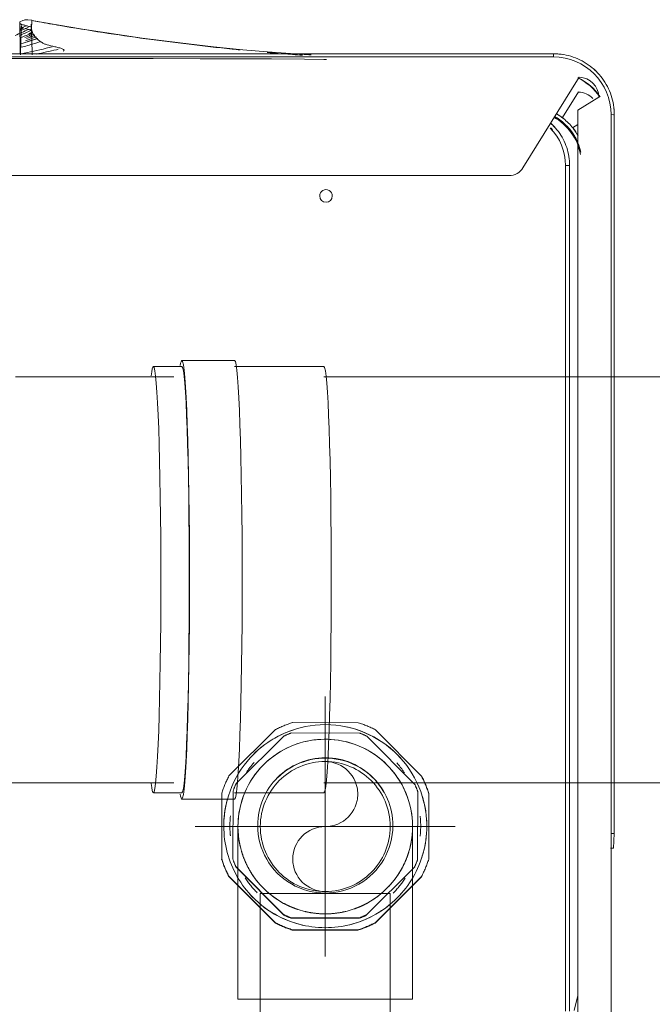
# Model space of a CAD drawing. Header units: millimetres. Extents: x 19580 to 41622, y 4748 to 42776.
# Tile 41 of 65: x 29731 to 29887, y 35875 to 36117. Entities that reach past the tile are written whole.
import ezdxf

# ---------------------------------------------------------------- set-up
doc = ezdxf.new("R2010")
doc.units = ezdxf.units.MM
doc.linetypes.add('ADSK_Осевая', pattern=[700, 500, -100, 0, -100])
doc.linetypes.add('ADSK_Скрыто', pattern=[300, 150, -150])
for name, color, linetype, lineweight in [('A-DETL-____-HDLN', 90, 'ADSK_Скрыто', 9), ('G-XREF-____-OTLN', 8, 'Continuous', 9), ('M-EQPM-____-OTLN', 50, 'Continuous', 20), ('P-PIPE-____-CNTR', 3, 'ADSK_Осевая', 20)]:
    doc.layers.add(name, color=color, linetype=linetype, lineweight=lineweight)

# ---------------------------------------------------------------- blocks, each defined once
blk = doc.blocks.new('daa-oborudovanie-komplektkoaksialnogodymoxoda-sudliniteliami-1 - 60_100-1656877-В_Этаж 01_Отопление')
at = {"layer": 'M-EQPM-____-OTLN', "color": 94}
for p, q in [((114.99, 54), (102, 54)), ((102, 52.5), (95, 52.5)), ((136.98, 52.5), (114.99, 52.5)), ((600, 50), (136.98, 50)), ((136.98, -50), (600, -50)), ((95, -52.5), (102, -52.5)), ((114.99, -52.5), (136.98, -52.5)), ((102, -54), (114.99, -54))]:
    blk.add_line(p, q, dxfattribs=at)
at = {"layer": 'M-EQPM-____-OTLN', "color": 94, "flags": 128}
for points in [[(100, 50), (96, 50), (92.01, 50), (88.03, 50), (84.07, 50), (80.13, 50), (76.23, 50), (72.36, 50), (68.54, 50), (64.77, 50), (61.06, 50)], [(60.07, -50), (63.76, -50), (67.52, -50), (71.33, -50), (75.18, -50), (79.08, -50), (83, -50), (86.96, -50), (90.93, -50), (94.92, -50), (98.92, -50), (100, -50)]]:
    blk.add_lwpolyline(points, dxfattribs=at)
at = {"layer": 'M-EQPM-____-OTLN', "color": 94}
for centre, major_axis, start_param, end_param in [((102, 0), (0, 54), 0, 0.213423), ((102, 0), (0, 54), 3.141593, 6.283185), ((114.99, 0), (0, 54), 3.141593, 6.283185), ((95, 0), (0, 52.5), 0, 0.298494), ((95, 0), (0, 52.5), 3.141593, 6.283185), ((102, 0), (0, 52.5), 3.141593, 6.283185), ((136.98, 0), (0, 52.5), 3.141593, 6.283185), ((95, 0), (0, 52.5), 2.842447, 3.141593), ((102, 0), (0, 54), 2.92817, 3.141593)]:
    blk.add_ellipse(centre, major_axis=major_axis, ratio=0.034899, start_param=start_param, end_param=end_param, dxfattribs=at)
blk = doc.blocks.new('City Class FR - City Class F_iam-V25-В_Этаж 01_Отопление')
at = {"layer": 'A-DETL-____-HDLN'}
for p, q in [((-218.85, -96.7), (-218.64, -196.6)), ((-218.85, -96.7), (-218.64, -196.6)), ((-218.05, -96.7), (-217.84, -196.6)), ((-209.64, -196.58), (-209.85, -96.68)), ((-207.85, -96.68), (-207.64, -196.58)), ((-207.85, -96.68), (-207.64, -196.58)), ((-206.64, -196.58), (-206.85, -96.68)), ((-72.43, -282.56), (-72.44, -282.52)), ((-72.43, -282.62), (-72.43, -282.59)), ((-72.43, -282.68), (-72.43, -282.65))]:
    blk.add_line(p, q, dxfattribs=at)
at = {"layer": 'A-DETL-____-HDLN', "flags": 128}
blk.add_lwpolyline([(-73.47, -284.19), (-73.55, -284.2), (-73.63, -284.21), (-73.71, -284.22), (-73.78, -284.22), (-73.86, -284.23)], dxfattribs=at)
at = {"layer": 'A-DETL-____-HDLN'}
for points in [[(-74.84, -283.08), (-74.83, -283.12), (-74.83, -283.13), (-74.83, -283.13)], [(-74.83, -283.13), (-74.83, -283.13), (-74.82, -283.1), (-74.82, -283.06)], [(-72.86, -282.2), (-72.89, -282.19), (-72.92, -282.18), (-72.96, -282.17)], [(-72.58, -282.34), (-72.6, -282.32), (-72.63, -282.3), (-72.67, -282.29)], [(-72.52, -282.38), (-72.54, -282.36), (-72.56, -282.35), (-72.58, -282.34)], [(-72.51, -283.06), (-72.47, -283.07), (-72.41, -283.1), (-72.36, -283.12), (-72.33, -283.13)], [(-72.46, -282.45), (-72.47, -282.44), (-72.47, -282.43), (-72.48, -282.42)], [(-72.42, -282.78), (-72.43, -282.78), (-72.43, -282.74), (-72.43, -282.69)], [(-72.42, -282.74), (-72.42, -282.77), (-72.42, -282.78), (-72.42, -282.78)], [(-72.21, -283.18), (-72.18, -283.2), (-72.16, -283.21), (-72.13, -283.23)], [(-72.13, -283.23), (-72.11, -283.24), (-72.08, -283.27), (-72.05, -283.3), (-72.04, -283.31)], [(-75, -284.12), (-75, -284.12), (-75, -284.09), (-75, -284.04)], [(-72.01, -283.69), (-72.01, -283.7), (-72.01, -283.69), (-72.01, -283.66)]]:
    blk.add_open_spline(points, degree=3, dxfattribs=at)
at = {"layer": 'G-XREF-____-OTLN'}
for p, q in [((-209.85, -96.63), (-210.12, 26.85)), ((-218.21, -24.17), (-218.08, -84.17)), ((-209.97, -44.28), (-209.12, -40.59)), ((-207.97, -40.43), (-207.85, -96.63)), ((-207.97, -40.43), (-207.85, -96.63)), ((-206.85, -96.63), (-206.97, -40.43)), ((-218.88, -84.17), (-218.72, -80.55)), ((-218.88, -84.17), (-218.85, -96.65)), ((-218.88, -84.17), (-218.85, -96.65)), ((-218.08, -84.17), (-218.05, -96.65)), ((-218.64, -196.65), (-218.5, -261.17)), ((-218.64, -196.65), (-218.5, -261.17)), ((-217.84, -196.65), (-217.7, -261.17)), ((-209.49, -262.24), (-209.64, -196.63)), ((-207.64, -196.63), (-207.52, -248.62)), ((-207.64, -196.63), (-207.52, -248.62)), ((-206.52, -248.62), (-206.64, -196.63)), ((157.57, -245.35), (-192.63, -246.11)), ((-196.03, -248.01), (-209.81, -270.35)), ((-209.5, -258.73), (-208.19, -257.92)), ((-205.77, -260.45), (-209.64, -266.73)), ((-214.7, -265.48), (-209.49, -262.24)), ((-203.47, -275.34), (-8, -274.91)), ((-203.46, -276.13), (-8, -275.71)), ((-203.46, -276.13), (-8, -275.71)), ((-72.43, -282.56), (-72.44, -282.52)), ((-72.43, -282.62), (-72.43, -282.59)), ((-72.43, -282.68), (-72.43, -282.65))]:
    blk.add_line(p, q, dxfattribs=at)
at = {"layer": 'G-XREF-____-OTLN', "flags": 128}
for points in [[(-207.52, -248.62), (-207.51, -249.18), (-207.47, -249.74), (-207.42, -250.3), (-207.34, -250.85), (-207.24, -251.4), (-207.11, -251.95), (-206.97, -252.49), (-206.8, -253.02), (-206.61, -253.55), (-206.41, -254.07), (-206.18, -254.58), (-205.93, -255.08), (-205.66, -255.57), (-205.37, -256.05), (-205.06, -256.52), (-204.73, -256.98), (-204.39, -257.42), (-204.03, -257.85), (-203.65, -258.26), (-203.25, -258.66), (-202.84, -259.04)], [(-218.5, -261.17), (-218.48, -261.77), (-218.45, -262.36), (-218.38, -262.96), (-218.3, -263.56), (-218.19, -264.15), (-218.06, -264.73), (-217.9, -265.31), (-217.72, -265.88), (-217.52, -266.45), (-217.3, -267), (-217.05, -267.55), (-216.79, -268.09), (-216.5, -268.61), (-216.19, -269.13), (-215.86, -269.63), (-215.51, -270.12), (-215.14, -270.59), (-214.75, -271.05), (-214.35, -271.49), (-213.92, -271.92), (-213.48, -272.32), (-213.03, -272.71), (-212.56, -273.09), (-212.07, -273.44), (-211.57, -273.77), (-211.06, -274.09), (-210.54, -274.38), (-210, -274.65), (-209.46, -274.9), (-208.9, -275.13), (-208.34, -275.33), (-207.77, -275.51), (-207.19, -275.67), (-206.6, -275.81), (-206.01, -275.92), (-205.42, -276.01), (-204.82, -276.07), (-204.22, -276.12), (-203.63, -276.13), (-203.46, -276.13)], [(-147.61, -274.58), (-146.91, -274.59), (-142.2, -274.65), (-134.02, -274.7), (-122.97, -274.72), (-116.49, -274.72), (-104.94, -274.72), (-89.02, -274.71), (-75.18, -274.69)], [(-143.85, -275.72), (-143.21, -275.74), (-133.08, -276.42), (-126.96, -276.95), (-119.75, -277.66), (-111.53, -278.58), (-102.2, -279.77), (-87.51, -281.94), (-74.99, -284.07)], [(-72.19, -274.69), (-72.81, -274.69), (-73.4, -274.69), (-74.44, -274.69), (-75.18, -274.7)], [(-72.19, -274.69), (-64.49, -274.65), (-57.96, -274.62), (-52.55, -274.58), (-48.02, -274.54), (-41.82, -274.44), (-40.4, -274.39)], [(-72.01, -283.7), (-72.76, -284.01), (-73.12, -284.12), (-73.3, -284.16), (-73.47, -284.19), (-73.55, -284.2), (-73.63, -284.21), (-73.71, -284.22), (-73.78, -284.22), (-73.86, -284.23), (-74.01, -284.23), (-75.01, -284.13)]]:
    blk.add_lwpolyline(points, dxfattribs=at)
at = {"layer": 'G-XREF-____-OTLN'}
for centre, major_axis, ratio, start_param, end_param in [((-217.92, -80.55), (0.8, 0.002), 0.005175, 1.570548, 3.141345), ((-218.08, -84.17), (0.8, 0.002), 0.005175, 3.141593, 4.712141), ((-147.54, -241), (-1.55, 0.07), 0.999987, 3.189473, 6.331065), ((-147.54, -241), (-1.55, 0.07), 0.999987, 0.04788, 3.189473), ((-192.62, -250.11), (-4, 0.18), 0.999987, 4.760269, 5.77607), ((-193.52, -248.54), (-13.99, 0.64), 0.999987, 0.04788, 0.106645), ((-206.52, -248.62), (1, 0.002), 0.005175, 3.141593, 4.712141), ((-193.52, -248.59), (-13.99, 0.64), 0.999987, 0.04788, 0.107322), ((-193.52, -248.6), (-12.99, 0.59), 0.999987, 0.04788, 0.833278), ((-197.35, -249.12), (-13.19, 0.6), 0.999987, 0.257568, 0.815669), ((-197.35, -249.12), (-12.99, 0.59), 0.999987, 0.21953, 1.114499), ((-197.35, -249.12), (-13.99, 0.64), 0.999987, 0.603351, 0.701711), ((-197.35, -249.12), (-13.19, 0.6), 0.999987, 0.850861, 1.113796), ((-193.52, -248.59), (-13.99, 0.64), 0.999987, 0.786574, 0.889788), ((-193.52, -248.54), (-13.99, 0.64), 0.999987, 0.833278, 0.89147), ((-193.52, -248.54), (-13.19, 0.6), 0.999987, 0.777606, 0.833278), ((-217.7, -261.16), (0.8, 0.002), 0.005175, 3.141593, 4.712141), ((-203.5, -261.13), (-14.98, 0.69), 0.999987, 0.04788, 0.14622), ((-203.5, -261.14), (-14.19, 0.65), 0.999987, 0.04788, 1.618676), ((-197.35, -249.12), (-13.99, 0.64), 0.999987, 0.967623, 1.05857), ((-203.33, -257.52), (-14.16, 0.65), 0.999987, 0.650685, 1.160254), ((-203.33, -257.52), (-14.09, 0.64), 0.999987, 0.651395, 1.161353), ((-209.7, -265.35), (-4.99, 0.23), 0.999987, 0.072495, 1.594062), ((-209.53, -261.73), (-4.99, 0.23), 0.999987, 0.791637, 1.594062), ((-203.5, -261.13), (-14.98, 0.69), 0.999987, 0.778888, 0.889682), ((-203.5, -261.13), (-14.98, 0.69), 0.999987, 1.474516, 1.618676), ((-203.47, -275.33), (-0.002, 0.8), 0.000248, 1.575972, 3.141593)]:
    blk.add_ellipse(centre, major_axis=major_axis, ratio=ratio, start_param=start_param, end_param=end_param, dxfattribs=at)
for points, knots in [([(-203.82, -260.67), (-203.91, -260.62), (-204.45, -260.31), (-205.42, -259.64), (-206.69, -258.51), (-207.82, -257.25), (-208.74, -255.93), (-209.22, -254.98), (-209.43, -254.5)], [0.1365701, 0.1365701, 0.1365701, 0.1365701, 0.1666667, 0.3333333, 0.5, 0.6666667, 0.8333333, 1, 1, 1, 1]), ([(-209.59, -255.98), (-209.24, -256.62), (-208.52, -257.68), (-207.24, -259.09), (-205.85, -260.33), (-204.84, -261.02), (-204.24, -261.35)], [0.1029926, 0.1029926, 0.1029926, 0.1029926, 0.3333333, 0.5, 0.6666667, 0.8830029, 0.8830029, 0.8830029, 0.8830029]), ([(-76.1, -275.78), (-77.8, -276.12), (-79.6, -276.51), (-81.38, -276.93), (-81.53, -276.97)], [-0.20717011, -0.20717011, -0.20717011, -0.20717011, -0.125, -0.1172475, -0.1172475, -0.1172475, -0.1172475]), ([(-79.99, -277.58), (-79.5, -277.45), (-77.03, -276.82), (-74.48, -276.23), (-72.38, -275.8)], [-0.8999686, -0.8999686, -0.8999686, -0.8999686, -0.875, -0.7741154, -0.7741154, -0.7741154, -0.7741154]), ([(-75.13, -275.59), (-75.12, -275.89), (-75.09, -276.66), (-75.04, -278.1), (-74.98, -279.73), (-74.92, -281.26), (-74.87, -282.52), (-74.84, -283.08), (-74.83, -283.13), (-74.83, -283.13)], [-0.7577692, -0.7577692, -0.7577692, -0.7577692, -0.6666667, -0.5555556, -0.4444444, -0.3333333, -0.2222222, -0.1111111, -0.066232, -0.066232, -0.066232, -0.066232]), ([(-72.21, -275.58), (-72.22, -275.86), (-72.24, -276.59), (-72.28, -277.96), (-72.32, -279.53), (-72.36, -281.01), (-72.4, -282.22), (-72.42, -282.73), (-72.42, -282.78), (-72.42, -282.78)], [0.2459088, 0.2459088, 0.2459088, 0.2459088, 0.3333333, 0.4444444, 0.5555556, 0.6666667, 0.7777778, 0.8888889, 0.928379, 0.928379, 0.928379, 0.928379]), ([(-75, -284.04), (-75.57, -283.94), (-77.9, -283.52), (-83.74, -282.5), (-92.53, -281.09), (-103.11, -279.57), (-113.72, -278.24), (-121.45, -277.4), (-125.64, -276.98), (-126.29, -276.92)], [-113.969137, -113.969137, -113.969137, -113.969137, -112.219955, -106.876147, -96.188533, -85.500918, -74.813303, -64.125688, -62.174224, -62.174224, -62.174224, -62.174224]), ([(-82.76, -276.52), (-82.84, -276.57), (-82.96, -276.67), (-82.96, -276.86), (-82.58, -277.1), (-81.72, -277.36), (-80.31, -277.68), (-78.96, -277.98), (-78, -278.32), (-77.5, -278.6), (-77.09, -278.9), (-76.53, -279.3), (-75.95, -279.85), (-75.41, -280.57), (-75.03, -281.3), (-74.89, -281.98), (-74.92, -282.8), (-75.07, -283.64), (-75, -284.21), (-75, -284.11), (-75, -284.04)], [0.2, 0.2, 0.2, 0.2, 0.2125, 0.225, 0.25, 0.275, 0.3, 0.35, 0.375, 0.4, 0.425, 0.45, 0.5, 0.55, 0.6, 0.65, 0.7, 0.8, 0.9, 1, 1, 1, 1]), ([(-77.28, -278.89), (-76.18, -278.54), (-74.55, -278.04), (-72.89, -277.57), (-72.36, -277.43)], [-0.93240576, -0.93240576, -0.93240576, -0.93240576, -0.875, -0.84881429, -0.84881429, -0.84881429, -0.84881429]), ([(-74.82, -283.06), (-74.82, -283.01), (-74.81, -282.95), (-74.83, -282.85), (-74.88, -282.8), (-74.92, -282.77)], [-1, -1, -1, -1, -0.8, -0.7, -0.6, -0.6, -0.6, -0.6]), ([(-72.01, -283.69), (-72.01, -283.7), (-72.02, -283.65), (-72.02, -283.36), (-72.03, -283.06)], [0.0718029, 0.0718029, 0.0718029, 0.0718029, 0.1111111, 0.2222222, 0.2222222, 0.2222222, 0.2222222])]:
    blk.add_open_spline(points, degree=3, knots=knots, dxfattribs=at)
for points in [[(-136.82, -275.99), (-138.43, -275.86), (-140.04, -275.74), (-141.65, -275.62)], [(-133, -276.3), (-133.91, -276.23), (-134.81, -276.15), (-135.71, -276.08)], [(-72.08, -280.49), (-72.09, -279.99), (-72.11, -278.95), (-72.14, -277.48), (-72.16, -276.28), (-72.17, -275.83), (-72.18, -275.74)], [(-76.48, -279.64), (-75.12, -279.16), (-73.74, -278.7), (-72.34, -278.26)], [(-76.1, -280.01), (-75.24, -279.68), (-74.36, -279.37), (-73.48, -279.06)], [(-73.96, -278.87), (-74.67, -279.07), (-75.37, -279.28), (-76.07, -279.49)], [(-74.47, -279.96), (-74.9, -280.1), (-75.32, -280.24), (-75.75, -280.39)], [(-75.74, -280.36), (-75.05, -280.09), (-74.36, -279.82), (-73.66, -279.57)], [(-75.4, -280.69), (-74.69, -280.4), (-73.99, -280.11), (-73.27, -279.84)], [(-74.37, -280.39), (-74.7, -280.51), (-75.03, -280.63), (-75.36, -280.75)], [(-74.3, -280.84), (-74.58, -280.94), (-74.85, -281.05), (-75.13, -281.16)], [(-75.09, -280.99), (-74.15, -280.58), (-73.19, -280.18), (-72.23, -279.8)], [(-74.91, -281.66), (-74.01, -281.23), (-73.1, -280.81), (-72.18, -280.42)], [(-74.13, -281.85), (-73.07, -281.32), (-71.99, -280.83), (-70.91, -280.35)], [(-72.06, -281.92), (-72.06, -281.48), (-72.07, -280.99), (-72.08, -280.49)], [(-74.32, -281.72), (-74.56, -281.83), (-74.79, -281.93), (-75.03, -282.04)], [(-74.94, -282.41), (-74.76, -282.45), (-74.59, -282.5), (-74.44, -282.54)], [(-74.13, -281.85), (-74.24, -281.83), (-74.47, -281.77), (-74.76, -281.7), (-74.91, -281.66)], [(-74.83, -283.13), (-74.83, -283.13), (-74.82, -283.1), (-74.82, -283.06)], [(-72.15, -281.49), (-72.92, -281.82), (-73.68, -282.17), (-74.44, -282.54)], [(-74.44, -282.54), (-74.29, -282.58), (-74.01, -282.65), (-73.78, -282.71), (-73.67, -282.74)], [(-73.38, -282.05), (-73.57, -281.99), (-73.8, -281.94), (-74.13, -281.85)], [(-72.11, -281.99), (-72.63, -282.23), (-73.15, -282.48), (-73.67, -282.74)], [(-73.67, -282.74), (-73.34, -282.82), (-72.88, -282.94), (-72.61, -283.03), (-72.51, -283.06)], [(-72.96, -282.17), (-72.67, -282.02), (-72.38, -281.88), (-72.09, -281.74)], [(-72.86, -282.2), (-72.89, -282.19), (-72.92, -282.18), (-72.96, -282.17)], [(-72.79, -282.23), (-72.55, -282.12), (-72.32, -282), (-72.08, -281.88)], [(-72.58, -282.34), (-72.6, -282.32), (-72.66, -282.29), (-72.74, -282.25), (-72.79, -282.23)], [(-72.52, -282.38), (-72.54, -282.36), (-72.56, -282.35), (-72.58, -282.34)], [(-72.51, -283.06), (-72.47, -283.07), (-72.41, -283.1), (-72.36, -283.12), (-72.33, -283.13)], [(-72.46, -282.45), (-72.47, -282.44), (-72.47, -282.43), (-72.48, -282.42)], [(-72.42, -282.78), (-72.43, -282.78), (-72.43, -282.74), (-72.43, -282.69)], [(-72.33, -283.13), (-72.29, -283.15), (-72.21, -283.18), (-72.16, -283.21), (-72.13, -283.23)], [(-72.13, -283.23), (-72.11, -283.24), (-72.08, -283.27), (-72.05, -283.3), (-72.04, -283.31)], [(-72.03, -283.06), (-72.04, -282.75), (-72.05, -282.36), (-72.06, -281.92)]]:
    blk.add_open_spline(points, degree=3, dxfattribs=at)
blk = doc.blocks.new('City Class FR - City Class 25 FR-V26-В_Этаж 01_Отопление')
blk.add_blockref('City Class FR - City Class F_iam-V25-В_Этаж 01_Отопление', (0, 0))
blk = doc.blocks.new('ADSK_Полипропилен_Муфта с накидной гайкой - 32 x 1_-V33-В_Этаж 01_Отопление')
at = {"layer": 'A-DETL-____-HDLN', "color": 1}
for p, q in [((29814.55, 35943.95), (29798.39, 35943.98)), ((29794.15, 35942.24), (29782.7, 35930.84)), ((29796.32, 35940.71), (29784.42, 35928.86)), ((29814.87, 35941.4), (29798.08, 35941.43)), ((29828.47, 35928.77), (29816.62, 35940.67)), ((29830.19, 35930.73), (29818.78, 35942.19)), ((29780.93, 35926.6), (29780.9, 35910.44)), ((29783.69, 35927.11), (29783.66, 35910.32)), ((29829.16, 35910.22), (29829.19, 35927.01)), ((29831.9, 35910.33), (29831.93, 35926.49)), ((29781.44, 35919.68), (29781.44, 35919.66)), ((29831.39, 35917.27), (29831.39, 35917.28)), ((29796.22, 35896.58), (29784.37, 35908.48)), ((29784.38, 35908.56), (29796.23, 35896.66)), ((29816.53, 35896.62), (29828.43, 35908.47)), ((29782.64, 35906.2), (29794.05, 35894.75)), ((29794.04, 35894.66), (29782.64, 35906.12)), ((29828.42, 35908.38), (29816.52, 35896.54)), ((29818.68, 35894.7), (29830.13, 35906.1)), ((29830.13, 35906.01), (29818.68, 35894.61)), ((29830.13, 35906.1), (29830.13, 35906.01)), ((29794.05, 35894.75), (29794.04, 35894.66)), ((29814.77, 35895.81), (29797.97, 35895.85)), ((29797.98, 35895.93), (29814.77, 35895.9)), ((29818.68, 35894.61), (29818.68, 35894.7)), ((29814.44, 35892.86), (29798.27, 35892.9)), ((29798.28, 35892.99), (29814.44, 35892.95)), ((29814.44, 35892.95), (29814.44, 35892.86))]:
    blk.add_line(p, q, dxfattribs=at)
for centre, major_axis, start_param, end_param in [((29806.42, 35918.48), (-24.97, 1.2), 3.1873, 6.328892), ((29806.41, 35918.47), (-24.97, 1.2), 4.969368, 5.594515), ((29806.41, 35918.47), (-26.72, 1.28), 5.065008, 5.236582), ((29806.41, 35918.47), (-24.97, 1.2), 3.921852, 4.546781), ((29806.41, 35918.47), (-26.72, 1.28), 4.27961, 4.451184), ((29806.42, 35918.66), (-24.22, 1.16), 5.111661, 5.189929), ((29806.42, 35918.66), (-24.22, 1.16), 4.326263, 4.404531), ((29806.42, 35918.66), (-16.63, 0.8), 3.1873, 6.328892), ((29806.42, 35918.58), (-16.63, 0.8), 3.710899, 5.543494), ((29806.42, 35918.51), (-23.47, 1.12), 5.601668, 5.734654), ((29806.42, 35918.51), (-23.47, 1.12), 3.782479, 3.911793), ((29806.41, 35918.47), (-26.72, 1.28), 5.850406, 6.02198), ((29806.41, 35918.38), (-26.72, 1.28), 3.494212, 3.665786), ((29806.41, 35918.47), (-26.72, 1.28), 3.494212, 3.665786), ((29806.42, 35918.66), (-24.22, 1.16), 5.897059, 5.975328), ((29806.42, 35918.66), (-24.22, 1.16), 3.540865, 3.619133), ((29806.41, 35918.47), (-24.97, 1.2), 3.1873, 3.50134), ((29806.41, 35918.47), (-24.97, 1.2), 6.067093, 6.328892), ((29806.42, 35918.51), (-23.47, 1.12), 6.222917, 6.328892), ((29806.42, 35918.51), (-23.47, 1.12), 3.1873, 3.29132), ((29806.42, 35918.48), (-24.97, 1.2), 0.045707, 3.1873), ((29806.42, 35918.51), (-23.47, 1.12), 0.045707, 0.151682), ((29806.42, 35918.66), (-16.63, 0.8), 0.045707, 3.1873), ((29806.42, 35918.51), (-23.47, 1.12), 3.08328, 3.1873), ((29806.41, 35918.47), (-24.97, 1.2), 2.872427, 3.1873), ((29806.41, 35918.38), (-26.72, 1.28), 0.352619, 0.524193), ((29806.41, 35918.47), (-26.72, 1.28), 0.352619, 0.524193), ((29806.42, 35918.66), (-24.22, 1.16), 0.399272, 0.47754), ((29806.42, 35918.66), (-24.22, 1.16), 2.755467, 2.833735), ((29806.41, 35918.47), (-26.72, 1.28), 2.708814, 2.880388), ((29806.42, 35918.51), (-23.47, 1.12), 0.619368, 0.823551), ((29806.42, 35918.51), (-23.47, 1.12), 2.410229, 2.612698), ((29806.41, 35918.47), (-24.97, 1.2), 0.77641, 1.409738), ((29806.41, 35918.47), (-24.97, 1.2), 1.823311, 2.456422), ((29806.42, 35918.58), (-24.22, 1.16), 1.18467, 1.262939), ((29806.42, 35918.66), (-24.22, 1.16), 1.18467, 1.262939), ((29806.42, 35918.66), (-24.22, 1.16), 1.970068, 2.048337), ((29806.42, 35918.58), (-24.22, 1.16), 1.970068, 2.048337), ((29806.41, 35918.38), (-26.72, 1.28), 1.138017, 1.309591), ((29806.41, 35918.47), (-26.72, 1.28), 1.138017, 1.309591), ((29806.41, 35918.47), (-26.72, 1.28), 1.923416, 2.09499), ((29806.41, 35918.38), (-26.72, 1.28), 1.923416, 2.09499)]:
    blk.add_ellipse(centre, major_axis=major_axis, ratio=0.999987, start_param=start_param, end_param=end_param, dxfattribs=at)
blk = doc.blocks.new('ADSK_Полипропилен_Отвод - Универсальный-V34-В_Этаж 01_Отопление')
at = {"layer": 'A-DETL-____-HDLN', "color": 1}
for p, q in [((29784.91, 35918.38), (29784.91, 35875.88)), ((29822.41, 35918.38), (29790.41, 35918.38)), ((29827.91, 35875.88), (29827.91, 35918.38)), ((29784.91, 35875.88), (29806.41, 35875.88)), ((29806.41, 35875.88), (29827.91, 35875.88))]:
    blk.add_line(p, q, dxfattribs=at)
at = {"layer": 'A-DETL-____-HDLN', "color": 1, "flags": 128}
for points in [[(29787.75, 35929.06), (29788.19, 35929.8), (29788.67, 35930.52), (29789.17, 35931.22), (29789.69, 35931.9), (29790.25, 35932.56), (29790.83, 35933.19), (29791.43, 35933.81), (29792.06, 35934.39), (29792.71, 35934.95), (29793.39, 35935.49), (29794.08, 35935.99), (29794.79, 35936.47), (29795.53, 35936.92), (29796.28, 35937.34), (29797.04, 35937.73), (29797.82, 35938.09), (29798.62, 35938.42), (29799.43, 35938.72), (29800.25, 35938.98)], [(29801.08, 35939.21), (29801.91, 35939.41), (29802.76, 35939.57), (29803.61, 35939.7), (29804.46, 35939.79), (29805.32, 35939.85), (29806.18, 35939.88), (29807.04, 35939.87), (29807.9, 35939.83), (29808.75, 35939.75), (29809.61, 35939.64), (29810.45, 35939.5), (29811.3, 35939.32), (29812.13, 35939.11), (29812.95, 35938.86), (29813.77, 35938.58), (29814.57, 35938.27), (29815.36, 35937.93), (29816.13, 35937.56), (29816.89, 35937.15), (29817.63, 35936.72), (29818.36, 35936.26), (29819.06, 35935.76), (29819.75, 35935.24), (29820.41, 35934.7), (29821.05, 35934.13), (29821.67, 35933.53), (29822.26, 35932.9), (29822.83, 35932.26), (29823.37, 35931.59), (29823.89, 35930.9), (29824.38, 35930.19), (29824.83, 35929.47), (29825.26, 35928.72), (29825.66, 35927.96), (29826.03, 35927.18), (29826.36, 35926.39), (29826.67, 35925.58), (29826.94, 35924.77), (29827.03, 35924.45)], [(29784.91, 35918.38), (29784.93, 35919.24), (29784.98, 35920.1), (29785.07, 35920.96), (29785.19, 35921.81), (29785.34, 35922.65), (29785.53, 35923.49), (29785.75, 35924.32), (29786, 35925.15), (29786.29, 35925.96), (29786.61, 35926.75), (29786.96, 35927.54), (29787.34, 35928.31), (29787.7, 35928.96)], [(29827.18, 35923.94), (29827.39, 35923.11), (29827.56, 35922.26), (29827.7, 35921.42), (29827.8, 35920.56), (29827.87, 35919.71), (29827.91, 35918.85)]]:
    blk.add_lwpolyline(points, dxfattribs=at)
at = {"layer": 'A-DETL-____-HDLN', "color": 1}
for radius, start, end in [(21.5, 90, 270), (21.5, 270, 90), (16, 0, 180), (16, 180, 0)]:
    blk.add_arc((29806.41, 35918.38), radius, start, end, dxfattribs=at)
for points, knots in [([(29784.91, 35918.38), (29784.91, 35917.18), (29785.05, 35915.52), (29785.38, 35913.88), (29785.49, 35913.44)], [0, 0, 0, 0, 0.125, 0.1713587, 0.1713587, 0.1713587, 0.1713587]), ([(29827.33, 35913.44), (29827.44, 35913.88), (29827.77, 35915.52), (29827.91, 35917.18), (29827.91, 35918.38)], [0.8286413, 0.8286413, 0.8286413, 0.8286413, 0.875, 1, 1, 1, 1]), ([(29785.79, 35912.28), (29785.9, 35911.92), (29786.21, 35910.97), (29786.82, 35909.46), (29787.4, 35908.32), (29787.72, 35907.76)], [0.2119064, 0.2119064, 0.2119064, 0.2119064, 0.25, 0.3125, 0.375, 0.375, 0.375, 0.375]), ([(29822.15, 35903.74), (29822.39, 35903.99), (29822.84, 35904.5), (29823.48, 35905.29), (29824.26, 35906.37), (29825.13, 35907.75), (29826, 35909.46), (29826.61, 35910.97), (29826.92, 35911.92), (29827.03, 35912.28)], [0.46875, 0.46875, 0.46875, 0.46875, 0.5, 0.53125, 0.5625, 0.625, 0.6875, 0.75, 0.7880936, 0.7880936, 0.7880936, 0.7880936]), ([(29787.72, 35907.76), (29788.04, 35907.2), (29788.56, 35906.37), (29789.34, 35905.29), (29789.98, 35904.5), (29790.44, 35903.99), (29790.67, 35903.74)], [0.375, 0.375, 0.375, 0.375, 0.4375, 0.46875, 0.5, 0.53125, 0.53125, 0.53125, 0.53125]), ([(29791.8, 35902.6), (29791.93, 35902.49), (29792.31, 35902.14), (29792.99, 35901.57), (29793.83, 35900.94), (29794.4, 35900.55), (29794.67, 35900.37)], [0.5790668, 0.5790668, 0.5790668, 0.5790668, 0.59375, 0.625, 0.65625, 0.6828927, 0.6828927, 0.6828927, 0.6828927]), ([(29818.15, 35900.37), (29818.42, 35900.55), (29818.99, 35900.94), (29819.83, 35901.57), (29820.51, 35902.14), (29820.89, 35902.49), (29821.02, 35902.6)], [0.3171073, 0.3171073, 0.3171073, 0.3171073, 0.34375, 0.375, 0.40625, 0.4209332, 0.4209332, 0.4209332, 0.4209332]), ([(29796.12, 35899.5), (29796.35, 35899.38), (29796.92, 35899.08), (29797.87, 35898.64), (29798.82, 35898.26), (29799.41, 35898.05), (29799.62, 35897.98)], [0.72926112, 0.72926112, 0.72926112, 0.72926112, 0.75, 0.78125, 0.8125, 0.82922996, 0.82922996, 0.82922996, 0.82922996]), ([(29813.5, 35898.08), (29813.6, 35898.12), (29814.1, 35898.3), (29814.95, 35898.64), (29815.9, 35899.08), (29816.48, 35899.38), (29816.7, 35899.5)], [0.17870812, 0.17870812, 0.17870812, 0.17870812, 0.1875, 0.21875, 0.25, 0.27073888, 0.27073888, 0.27073888, 0.27073888])]:
    blk.add_open_spline(points, degree=3, knots=knots, dxfattribs=at)
for points in [[(29801.36, 35897.48), (29802.17, 35897.29), (29803.82, 35896.99), (29805.54, 35896.88), (29806.41, 35896.88)], [(29806.41, 35896.88), (29807.28, 35896.88), (29809, 35896.99), (29810.66, 35897.29), (29811.46, 35897.48)]]:
    blk.add_open_spline(points, degree=3, dxfattribs=at)

msp = doc.modelspace()

# ---------------------------------------------------------------- linework, layer by layer
at = {"layer": 'A-DETL-____-HDLN', "color": 1}
for p, q in [((29790.41, 35901.88), (29790.41, 35869.75)), ((29822.41, 35901.88), (29790.41, 35901.88)), ((29822.41, 35869.76), (29822.41, 35901.88))]:
    msp.add_line(p, q, dxfattribs=at)
for centre, radius, start, end in [((29806.41, 35918.38), 16, 0, 180), ((29806.41, 35926.38), 8, 270, 90), ((29806.41, 35918.38), 16, 180, 0), ((29806.41, 35910.38), 8, 90, 270)]:
    msp.add_arc(centre, radius, start, end, dxfattribs=at)
at = {"layer": 'P-PIPE-____-CNTR', "color": 10}
for p, q in [((29806.41, 35886.38), (29806.41, 35950.38)), ((29774.41, 35918.38), (29838.41, 35918.38))]:
    msp.add_line(p, q, dxfattribs=at)

# ---------------------------------------------------------------- block references
at = {"layer": 'A-DETL-____-HDLN', "rotation": 179.8755786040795}
msp.add_blockref('City Class FR - City Class 25 FR-V26-В_Этаж 01_Отопление', (29658.53, 35832.97), dxfattribs=at)
at = {"layer": 'A-DETL-____-HDLN', "color": 1}
for name in ['ADSK_Полипропилен_Муфта с накидной гайкой - 32 x 1_-V33-В_Этаж 01_Отопление', 'ADSK_Полипропилен_Отвод - Универсальный-V34-В_Этаж 01_Отопление']:
    msp.add_blockref(name, (0, 0), dxfattribs=at)
at = {"layer": 'M-EQPM-____-OTLN', "color": 94}
msp.add_blockref('daa-oborudovanie-komplektkoaksialnogodymoxoda-sudliniteliami-1 - 60_100-1656877-В_Этаж 01_Отопление', (29669.09, 35979.15), dxfattribs=at)

doc.saveas('drawing.dxf')
